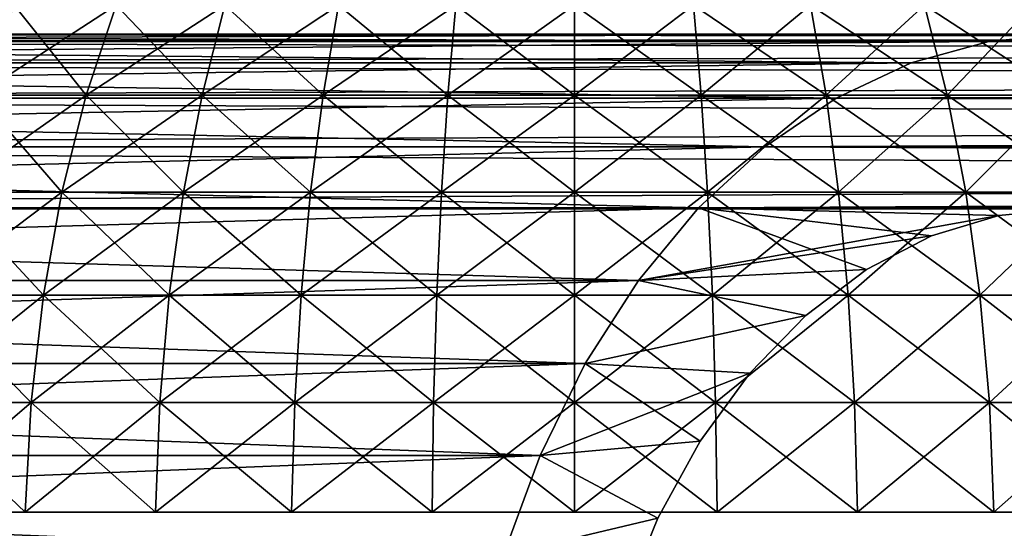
# Model space of a CAD drawing. Header units: millimetres. Extents: x -112 to 112, y -55 to 40.
# Tile 81 of 171: x -15.59 to -12.77, y 36.58 to 38.04. Entities that reach past the tile are written whole.
import ezdxf

# ---------------------------------------------------------------- set-up
doc = ezdxf.new("R2010")
doc.units = ezdxf.units.MM
doc.header["$LTSCALE"] = 52.148148
for name, color, linetype in [('103', 7, 'CONTINUOUS'), ('51', 7, 'CONTINUOUS'), ('52', 7, 'CONTINUOUS'), ('85', 7, 'CONTINUOUS'), ('86', 7, 'CONTINUOUS'), ('87', 7, 'CONTINUOUS'), ('92', 7, 'CONTINUOUS'), ('96', 7, 'CONTINUOUS'), ('97', 7, 'CONTINUOUS'), ('98', 7, 'CONTINUOUS')]:
    doc.layers.add(name, color=color, linetype=linetype)

msp = doc.modelspace()

# ---------------------------------------------------------------- linework, layer by layer
at = {"layer": '103', "linetype": 'Continuous'}
for points in [[(-12.8128, 37.9794, -19.8839), (-19.8839, 37.9794, -12.8128), (-19.6576, 38, -12.5865), (-12.8128, 37.9794, -19.8839)], [(-12.5865, 38, -19.6576), (-12.8128, 37.9794, -19.8839), (-19.6576, 38, -12.5865), (-12.5865, 38, -19.6576)], [(-13.0353, 37.9181, -20.1064), (-20.1064, 37.9181, -13.0353), (-19.8839, 37.9794, -12.8128), (-13.0353, 37.9181, -20.1064)], [(-12.8128, 37.9794, -19.8839), (-13.0353, 37.9181, -20.1064), (-19.8839, 37.9794, -12.8128), (-12.8128, 37.9794, -19.8839)], [(-13.2505, 37.8169, -20.3216), (-20.3216, 37.8169, -13.2505), (-20.1064, 37.9181, -13.0353), (-13.2505, 37.8169, -20.3216)], [(-13.0353, 37.9181, -20.1064), (-13.2505, 37.8169, -20.3216), (-20.1064, 37.9181, -13.0353), (-13.0353, 37.9181, -20.1064)], [(-13.4548, 37.6777, -20.5258), (-20.5258, 37.6777, -13.4548), (-20.3216, 37.8169, -13.2505), (-13.4548, 37.6777, -20.5258)], [(-13.2505, 37.8169, -20.3216), (-13.4548, 37.6777, -20.5258), (-20.3216, 37.8169, -13.2505), (-13.2505, 37.8169, -20.3216)], [(-13.6447, 37.5026, -20.7158), (-20.7158, 37.5026, -13.6447), (-20.5258, 37.6777, -13.4548), (-13.6447, 37.5026, -20.7158)], [(-13.4548, 37.6777, -20.5258), (-13.6447, 37.5026, -20.7158), (-20.5258, 37.6777, -13.4548), (-13.4548, 37.6777, -20.5258)], [(-13.8173, 37.2946, -20.8883), (-20.8883, 37.2946, -13.8173), (-20.7158, 37.5026, -13.6447), (-13.8173, 37.2946, -20.8883)], [(-13.6447, 37.5026, -20.7158), (-13.8173, 37.2946, -20.8883), (-20.7158, 37.5026, -13.6447), (-13.6447, 37.5026, -20.7158)], [(-13.9696, 37.057, -21.0406), (-21.0406, 37.057, -13.9696), (-20.8883, 37.2946, -13.8173), (-13.9696, 37.057, -21.0406)], [(-13.8173, 37.2946, -20.8883), (-13.9696, 37.057, -21.0406), (-20.8883, 37.2946, -13.8173), (-13.8173, 37.2946, -20.8883)], [(-14.0991, 36.7938, -21.1702), (-21.1702, 36.7938, -14.0991), (-21.0406, 37.057, -13.9696), (-14.0991, 36.7938, -21.1702)], [(-13.9696, 37.057, -21.0406), (-14.0991, 36.7938, -21.1702), (-21.0406, 37.057, -13.9696), (-13.9696, 37.057, -21.0406)], [(-14.2038, 36.5093, -21.2749), (-21.2749, 36.5093, -14.2038), (-21.1702, 36.7938, -14.0991), (-14.2038, 36.5093, -21.2749)], [(-14.0991, 36.7938, -21.1702), (-14.2038, 36.5093, -21.2749), (-21.1702, 36.7938, -14.0991), (-14.0991, 36.7938, -21.1702)]]:
    msp.add_3dface(points, dxfattribs=at)
at = {"layer": '51', "linetype": 'Continuous'}
for points in [[(-14, 37.8256, -3.0114), (-13.6593, 38.0827, -2.8063), (-13.637, 37.8256, -2.9894), (-14, 37.8256, -3.0114)], [(-14, 38.0827, -2.8269), (-13.6593, 38.0827, -2.8063), (-14, 37.8256, -3.0114), (-14, 38.0827, -2.8269)], [(-13.6593, 38.0827, 2.8063), (-14, 38.0827, 2.8269), (-13.637, 37.8256, 2.9894), (-13.6593, 38.0827, 2.8063)], [(-13.637, 37.8256, 2.9894), (-14, 38.0827, 2.8269), (-14, 37.8256, 3.0114), (-13.637, 37.8256, 2.9894)], [(-13.6593, 38.0827, -2.8063), (-13.3235, 38.0827, -2.7448), (-13.637, 37.8256, -2.9894), (-13.6593, 38.0827, -2.8063)], [(-13.3235, 38.0827, 2.7448), (-13.6593, 38.0827, 2.8063), (-13.2793, 37.8256, 2.9239), (-13.3235, 38.0827, 2.7448)], [(-13.2793, 37.8256, 2.9239), (-13.6593, 38.0827, 2.8063), (-13.637, 37.8256, 2.9894), (-13.2793, 37.8256, 2.9239)], [(-13.637, 37.8256, -2.9894), (-13.3235, 38.0827, -2.7448), (-13.2793, 37.8256, -2.9239), (-13.637, 37.8256, -2.9894)], [(-13.3235, 38.0827, -2.7448), (-12.9976, 38.0827, -2.6432), (-13.2793, 37.8256, -2.9239), (-13.3235, 38.0827, -2.7448)], [(-12.9322, 37.8256, 2.8157), (-13.3235, 38.0827, 2.7448), (-13.2793, 37.8256, 2.9239), (-12.9322, 37.8256, 2.8157)], [(-12.9976, 38.0827, 2.6432), (-13.3235, 38.0827, 2.7448), (-12.9322, 37.8256, 2.8157), (-12.9976, 38.0827, 2.6432)], [(-13.2793, 37.8256, -2.9239), (-12.9976, 38.0827, -2.6432), (-12.9322, 37.8256, -2.8157), (-13.2793, 37.8256, -2.9239)], [(-12.9976, 38.0827, -2.6432), (-12.6863, 38.0827, -2.5031), (-12.9322, 37.8256, -2.8157), (-12.9976, 38.0827, -2.6432)], [(-12.6005, 37.8256, 2.6664), (-12.9976, 38.0827, 2.6432), (-12.9322, 37.8256, 2.8157), (-12.6005, 37.8256, 2.6664)], [(-12.6863, 38.0827, 2.5031), (-12.9976, 38.0827, 2.6432), (-12.6005, 37.8256, 2.6664), (-12.6863, 38.0827, 2.5031)], [(-12.9322, 37.8256, -2.8157), (-12.6863, 38.0827, -2.5031), (-12.6005, 37.8256, -2.6664), (-12.9322, 37.8256, -2.8157)], [(-13.6189, 37.5472, 3.1388), (-14, 37.8256, 3.0114), (-14, 37.5472, 3.1618), (-13.6189, 37.5472, 3.1388)], [(-13.637, 37.8256, 2.9894), (-14, 37.8256, 3.0114), (-13.6189, 37.5472, 3.1388), (-13.637, 37.8256, 2.9894)], [(-14, 37.5472, -3.1618), (-13.637, 37.8256, -2.9894), (-13.6189, 37.5472, -3.1388), (-14, 37.5472, -3.1618)], [(-14, 37.8256, -3.0114), (-13.637, 37.8256, -2.9894), (-14, 37.5472, -3.1618), (-14, 37.8256, -3.0114)], [(-13.2433, 37.5472, 3.07), (-13.637, 37.8256, 2.9894), (-13.6189, 37.5472, 3.1388), (-13.2433, 37.5472, 3.07)], [(-13.2793, 37.8256, 2.9239), (-13.637, 37.8256, 2.9894), (-13.2433, 37.5472, 3.07), (-13.2793, 37.8256, 2.9239)], [(-13.637, 37.8256, -2.9894), (-13.2793, 37.8256, -2.9239), (-13.6189, 37.5472, -3.1388), (-13.637, 37.8256, -2.9894)], [(-13.6189, 37.5472, -3.1388), (-13.2793, 37.8256, -2.9239), (-13.2433, 37.5472, -3.07), (-13.6189, 37.5472, -3.1388)], [(-12.8788, 37.5472, 2.9564), (-13.2793, 37.8256, 2.9239), (-13.2433, 37.5472, 3.07), (-12.8788, 37.5472, 2.9564)], [(-12.9322, 37.8256, 2.8157), (-13.2793, 37.8256, 2.9239), (-12.8788, 37.5472, 2.9564), (-12.9322, 37.8256, 2.8157)], [(-13.2793, 37.8256, -2.9239), (-12.9322, 37.8256, -2.8157), (-13.2433, 37.5472, -3.07), (-13.2793, 37.8256, -2.9239)], [(-13.2433, 37.5472, -3.07), (-12.9322, 37.8256, -2.8157), (-12.8788, 37.5472, -2.9564), (-13.2433, 37.5472, -3.07)], [(-12.5306, 37.5472, 2.7997), (-12.9322, 37.8256, 2.8157), (-12.8788, 37.5472, 2.9564), (-12.5306, 37.5472, 2.7997)], [(-12.6005, 37.8256, 2.6664), (-12.9322, 37.8256, 2.8157), (-12.5306, 37.5472, 2.7997), (-12.6005, 37.8256, 2.6664)], [(-12.9322, 37.8256, -2.8157), (-12.6005, 37.8256, -2.6664), (-12.8788, 37.5472, -2.9564), (-12.9322, 37.8256, -2.8157)], [(-12.8788, 37.5472, -2.9564), (-12.6005, 37.8256, -2.6664), (-12.5306, 37.5472, -2.7997), (-12.8788, 37.5472, -2.9564)], [(-13.6051, 37.2521, 3.2521), (-14, 37.5472, 3.1618), (-14, 37.2521, 3.276), (-13.6051, 37.2521, 3.2521)], [(-13.6189, 37.5472, 3.1388), (-14, 37.5472, 3.1618), (-13.6051, 37.2521, 3.2521), (-13.6189, 37.5472, 3.1388)], [(-14, 37.2521, -3.276), (-13.6189, 37.5472, -3.1388), (-13.6051, 37.2521, -3.2521), (-14, 37.2521, -3.276)], [(-14, 37.5472, -3.1618), (-13.6189, 37.5472, -3.1388), (-14, 37.2521, -3.276), (-14, 37.5472, -3.1618)], [(-13.216, 37.2521, 3.1808), (-13.6189, 37.5472, 3.1388), (-13.6051, 37.2521, 3.2521), (-13.216, 37.2521, 3.1808)], [(-13.2433, 37.5472, 3.07), (-13.6189, 37.5472, 3.1388), (-13.216, 37.2521, 3.1808), (-13.2433, 37.5472, 3.07)], [(-13.6189, 37.5472, -3.1388), (-13.2433, 37.5472, -3.07), (-13.6051, 37.2521, -3.2521), (-13.6189, 37.5472, -3.1388)], [(-13.6051, 37.2521, -3.2521), (-13.2433, 37.5472, -3.07), (-13.216, 37.2521, -3.1808), (-13.6051, 37.2521, -3.2521)], [(-12.8383, 37.2521, 3.0631), (-13.2433, 37.5472, 3.07), (-13.216, 37.2521, 3.1808), (-12.8383, 37.2521, 3.0631)], [(-12.8788, 37.5472, 2.9564), (-13.2433, 37.5472, 3.07), (-12.8383, 37.2521, 3.0631), (-12.8788, 37.5472, 2.9564)], [(-13.2433, 37.5472, -3.07), (-12.8788, 37.5472, -2.9564), (-13.216, 37.2521, -3.1808), (-13.2433, 37.5472, -3.07)], [(-13.216, 37.2521, -3.1808), (-12.8788, 37.5472, -2.9564), (-12.8383, 37.2521, -3.0631), (-13.216, 37.2521, -3.1808)], [(-12.4776, 37.2521, 2.9007), (-12.8788, 37.5472, 2.9564), (-12.8383, 37.2521, 3.0631), (-12.4776, 37.2521, 2.9007)], [(-12.5306, 37.5472, 2.7997), (-12.8788, 37.5472, 2.9564), (-12.4776, 37.2521, 2.9007), (-12.5306, 37.5472, 2.7997)], [(-12.8788, 37.5472, -2.9564), (-12.5306, 37.5472, -2.7997), (-12.8383, 37.2521, -3.0631), (-12.8788, 37.5472, -2.9564)], [(-12.8383, 37.2521, -3.0631), (-12.5306, 37.5472, -2.7997), (-12.4776, 37.2521, -2.9007), (-12.8383, 37.2521, -3.0631)], [(-14, 36.9449, -3.3519), (-13.6051, 37.2521, -3.2521), (-13.596, 36.9449, -3.3274), (-14, 36.9449, -3.3519)], [(-14, 37.2521, -3.276), (-13.6051, 37.2521, -3.2521), (-14, 36.9449, -3.3519), (-14, 37.2521, -3.276)], [(-13.596, 36.9449, 3.3274), (-14, 37.2521, 3.276), (-14, 36.9449, 3.3519), (-13.596, 36.9449, 3.3274)], [(-13.6051, 37.2521, 3.2521), (-14, 37.2521, 3.276), (-13.596, 36.9449, 3.3274), (-13.6051, 37.2521, 3.2521)], [(-13.6051, 37.2521, -3.2521), (-13.216, 37.2521, -3.1808), (-13.596, 36.9449, -3.3274), (-13.6051, 37.2521, -3.2521)], [(-13.1978, 36.9449, 3.2545), (-13.6051, 37.2521, 3.2521), (-13.596, 36.9449, 3.3274), (-13.1978, 36.9449, 3.2545)], [(-13.216, 37.2521, 3.1808), (-13.6051, 37.2521, 3.2521), (-13.1978, 36.9449, 3.2545), (-13.216, 37.2521, 3.1808)], [(-13.596, 36.9449, -3.3274), (-13.216, 37.2521, -3.1808), (-13.1978, 36.9449, -3.2545), (-13.596, 36.9449, -3.3274)], [(-13.216, 37.2521, -3.1808), (-12.8383, 37.2521, -3.0631), (-13.1978, 36.9449, -3.2545), (-13.216, 37.2521, -3.1808)], [(-12.8383, 37.2521, 3.0631), (-13.216, 37.2521, 3.1808), (-12.8114, 36.9449, 3.134), (-12.8383, 37.2521, 3.0631)], [(-12.8114, 36.9449, 3.134), (-13.216, 37.2521, 3.1808), (-13.1978, 36.9449, 3.2545), (-12.8114, 36.9449, 3.134)], [(-13.1978, 36.9449, -3.2545), (-12.8383, 37.2521, -3.0631), (-12.8114, 36.9449, -3.134), (-13.1978, 36.9449, -3.2545)], [(-12.8383, 37.2521, -3.0631), (-12.4776, 37.2521, -2.9007), (-12.8114, 36.9449, -3.134), (-12.8383, 37.2521, -3.0631)], [(-12.4423, 36.9449, 2.9679), (-12.8383, 37.2521, 3.0631), (-12.8114, 36.9449, 3.134), (-12.4423, 36.9449, 2.9679)], [(-12.4776, 37.2521, 2.9007), (-12.8383, 37.2521, 3.0631), (-12.4423, 36.9449, 2.9679), (-12.4776, 37.2521, 2.9007)], [(-12.8114, 36.9449, -3.134), (-12.4776, 37.2521, -2.9007), (-12.4423, 36.9449, -2.9679), (-12.8114, 36.9449, -3.134)], [(-13.596, 36.9449, 3.3274), (-14, 36.9449, 3.3519), (-13.5916, 36.6308, 3.3636), (-13.596, 36.9449, 3.3274)], [(-13.5916, 36.6308, 3.3636), (-14, 36.9449, 3.3519), (-14, 36.6308, 3.3883), (-13.5916, 36.6308, 3.3636)], [(-14, 36.6308, -3.3883), (-13.596, 36.9449, -3.3274), (-13.5916, 36.6308, -3.3636), (-14, 36.6308, -3.3883)], [(-14, 36.9449, -3.3519), (-13.596, 36.9449, -3.3274), (-14, 36.6308, -3.3883), (-14, 36.9449, -3.3519)], [(-13.1891, 36.6308, 3.2899), (-13.596, 36.9449, 3.3274), (-13.5916, 36.6308, 3.3636), (-13.1891, 36.6308, 3.2899)], [(-13.1978, 36.9449, 3.2545), (-13.596, 36.9449, 3.3274), (-13.1891, 36.6308, 3.2899), (-13.1978, 36.9449, 3.2545)], [(-13.596, 36.9449, -3.3274), (-13.1978, 36.9449, -3.2545), (-13.5916, 36.6308, -3.3636), (-13.596, 36.9449, -3.3274)], [(-13.5916, 36.6308, -3.3636), (-13.1978, 36.9449, -3.2545), (-13.1891, 36.6308, -3.2899), (-13.5916, 36.6308, -3.3636)], [(-12.7985, 36.6308, 3.1681), (-13.1978, 36.9449, 3.2545), (-13.1891, 36.6308, 3.2899), (-12.7985, 36.6308, 3.1681)], [(-12.8114, 36.9449, 3.134), (-13.1978, 36.9449, 3.2545), (-12.7985, 36.6308, 3.1681), (-12.8114, 36.9449, 3.134)], [(-13.1978, 36.9449, -3.2545), (-12.8114, 36.9449, -3.134), (-13.1891, 36.6308, -3.2899), (-13.1978, 36.9449, -3.2545)], [(-13.1891, 36.6308, -3.2899), (-12.8114, 36.9449, -3.134), (-12.7985, 36.6308, -3.1681), (-13.1891, 36.6308, -3.2899)], [(-12.4254, 36.6308, 3.0002), (-12.8114, 36.9449, 3.134), (-12.7985, 36.6308, 3.1681), (-12.4254, 36.6308, 3.0002)], [(-12.4423, 36.9449, 2.9679), (-12.8114, 36.9449, 3.134), (-12.4254, 36.6308, 3.0002), (-12.4423, 36.9449, 2.9679)], [(-12.8114, 36.9449, -3.134), (-12.4423, 36.9449, -2.9679), (-12.7985, 36.6308, -3.1681), (-12.8114, 36.9449, -3.134)], [(-12.7985, 36.6308, -3.1681), (-12.4423, 36.9449, -2.9679), (-12.4254, 36.6308, -3.0002), (-12.7985, 36.6308, -3.1681)]]:
    msp.add_3dface(points, dxfattribs=at)
at = {"layer": '52', "linetype": 'Continuous'}
for points in [[(-15.3995, 37.8256, 2.6664), (-15.6059, 38.0827, 2.3265), (-15.7107, 37.8256, 2.4783), (-15.3995, 37.8256, 2.6664)], [(-15.7107, 37.8256, -2.4783), (-15.3137, 38.0827, -2.5031), (-15.3995, 37.8256, -2.6664), (-15.7107, 37.8256, -2.4783)], [(-15.6059, 38.0827, -2.3265), (-15.3137, 38.0827, -2.5031), (-15.7107, 37.8256, -2.4783), (-15.6059, 38.0827, -2.3265)], [(-15.3137, 38.0827, 2.5031), (-15.6059, 38.0827, 2.3265), (-15.3995, 37.8256, 2.6664), (-15.3137, 38.0827, 2.5031)], [(-15.0678, 37.8256, 2.8157), (-15.3137, 38.0827, 2.5031), (-15.3995, 37.8256, 2.6664), (-15.0678, 37.8256, 2.8157)], [(-15.3995, 37.8256, -2.6664), (-15.0024, 38.0827, -2.6432), (-15.0678, 37.8256, -2.8157), (-15.3995, 37.8256, -2.6664)], [(-15.3137, 38.0827, -2.5031), (-15.0024, 38.0827, -2.6432), (-15.3995, 37.8256, -2.6664), (-15.3137, 38.0827, -2.5031)], [(-15.0024, 38.0827, 2.6432), (-15.3137, 38.0827, 2.5031), (-15.0678, 37.8256, 2.8157), (-15.0024, 38.0827, 2.6432)], [(-14.7207, 37.8256, 2.9239), (-15.0024, 38.0827, 2.6432), (-15.0678, 37.8256, 2.8157), (-14.7207, 37.8256, 2.9239)], [(-15.0024, 38.0827, -2.6432), (-14.6765, 38.0827, -2.7448), (-15.0678, 37.8256, -2.8157), (-15.0024, 38.0827, -2.6432)], [(-15.0678, 37.8256, -2.8157), (-14.6765, 38.0827, -2.7448), (-14.7207, 37.8256, -2.9239), (-15.0678, 37.8256, -2.8157)], [(-14.6765, 38.0827, 2.7448), (-15.0024, 38.0827, 2.6432), (-14.7207, 37.8256, 2.9239), (-14.6765, 38.0827, 2.7448)], [(-14.363, 37.8256, 2.9894), (-14.6765, 38.0827, 2.7448), (-14.7207, 37.8256, 2.9239), (-14.363, 37.8256, 2.9894)], [(-14.6765, 38.0827, -2.7448), (-14.3407, 38.0827, -2.8063), (-14.7207, 37.8256, -2.9239), (-14.6765, 38.0827, -2.7448)], [(-14.7207, 37.8256, -2.9239), (-14.3407, 38.0827, -2.8063), (-14.363, 37.8256, -2.9894), (-14.7207, 37.8256, -2.9239)], [(-14.3407, 38.0827, 2.8063), (-14.6765, 38.0827, 2.7448), (-14.363, 37.8256, 2.9894), (-14.3407, 38.0827, 2.8063)], [(-14, 37.8256, 3.0114), (-14.3407, 38.0827, 2.8063), (-14.363, 37.8256, 2.9894), (-14, 37.8256, 3.0114)], [(-14, 38.0827, -2.8269), (-14, 37.8256, -3.0114), (-14.363, 37.8256, -2.9894), (-14, 38.0827, -2.8269)], [(-14.3407, 38.0827, -2.8063), (-14, 38.0827, -2.8269), (-14.363, 37.8256, -2.9894), (-14.3407, 38.0827, -2.8063)], [(-14, 37.8256, 3.0114), (-14, 38.0827, 2.8269), (-14.3407, 38.0827, 2.8063), (-14, 37.8256, 3.0114)], [(-15.4694, 37.5472, 2.7997), (-15.7107, 37.8256, 2.4783), (-15.7961, 37.5472, 2.6021), (-15.4694, 37.5472, 2.7997)], [(-15.7961, 37.5472, -2.6021), (-15.3995, 37.8256, -2.6664), (-15.4694, 37.5472, -2.7997), (-15.7961, 37.5472, -2.6021)], [(-15.7107, 37.8256, -2.4783), (-15.3995, 37.8256, -2.6664), (-15.7961, 37.5472, -2.6021), (-15.7107, 37.8256, -2.4783)], [(-15.3995, 37.8256, 2.6664), (-15.7107, 37.8256, 2.4783), (-15.4694, 37.5472, 2.7997), (-15.3995, 37.8256, 2.6664)], [(-15.1212, 37.5472, 2.9564), (-15.3995, 37.8256, 2.6664), (-15.4694, 37.5472, 2.7997), (-15.1212, 37.5472, 2.9564)], [(-15.4694, 37.5472, -2.7997), (-15.0678, 37.8256, -2.8157), (-15.1212, 37.5472, -2.9564), (-15.4694, 37.5472, -2.7997)], [(-15.3995, 37.8256, -2.6664), (-15.0678, 37.8256, -2.8157), (-15.4694, 37.5472, -2.7997), (-15.3995, 37.8256, -2.6664)], [(-15.0678, 37.8256, 2.8157), (-15.3995, 37.8256, 2.6664), (-15.1212, 37.5472, 2.9564), (-15.0678, 37.8256, 2.8157)], [(-14.7567, 37.5472, 3.07), (-15.0678, 37.8256, 2.8157), (-15.1212, 37.5472, 2.9564), (-14.7567, 37.5472, 3.07)], [(-15.1212, 37.5472, -2.9564), (-14.7207, 37.8256, -2.9239), (-14.7567, 37.5472, -3.07), (-15.1212, 37.5472, -2.9564)], [(-15.0678, 37.8256, -2.8157), (-14.7207, 37.8256, -2.9239), (-15.1212, 37.5472, -2.9564), (-15.0678, 37.8256, -2.8157)], [(-14.7207, 37.8256, 2.9239), (-15.0678, 37.8256, 2.8157), (-14.7567, 37.5472, 3.07), (-14.7207, 37.8256, 2.9239)], [(-14.3811, 37.5472, 3.1388), (-14.7207, 37.8256, 2.9239), (-14.7567, 37.5472, 3.07), (-14.3811, 37.5472, 3.1388)], [(-14.7567, 37.5472, -3.07), (-14.363, 37.8256, -2.9894), (-14.3811, 37.5472, -3.1388), (-14.7567, 37.5472, -3.07)], [(-14.7207, 37.8256, -2.9239), (-14.363, 37.8256, -2.9894), (-14.7567, 37.5472, -3.07), (-14.7207, 37.8256, -2.9239)], [(-14.363, 37.8256, 2.9894), (-14.7207, 37.8256, 2.9239), (-14.3811, 37.5472, 3.1388), (-14.363, 37.8256, 2.9894)], [(-14, 37.5472, 3.1618), (-14.363, 37.8256, 2.9894), (-14.3811, 37.5472, 3.1388), (-14, 37.5472, 3.1618)], [(-14, 37.8256, -3.0114), (-14, 37.5472, -3.1618), (-14.3811, 37.5472, -3.1388), (-14, 37.8256, -3.0114)], [(-14.363, 37.8256, -2.9894), (-14, 37.8256, -3.0114), (-14.3811, 37.5472, -3.1388), (-14.363, 37.8256, -2.9894)], [(-14, 37.5472, 3.1618), (-14, 37.8256, 3.0114), (-14.363, 37.8256, 2.9894), (-14, 37.5472, 3.1618)], [(-15.5224, 37.2521, 2.9007), (-15.7961, 37.5472, 2.6021), (-15.861, 37.2521, 2.6961), (-15.5224, 37.2521, 2.9007)], [(-15.861, 37.2521, -2.6961), (-15.4694, 37.5472, -2.7997), (-15.5224, 37.2521, -2.9007), (-15.861, 37.2521, -2.6961)], [(-15.7961, 37.5472, -2.6021), (-15.4694, 37.5472, -2.7997), (-15.861, 37.2521, -2.6961), (-15.7961, 37.5472, -2.6021)], [(-15.4694, 37.5472, 2.7997), (-15.7961, 37.5472, 2.6021), (-15.5224, 37.2521, 2.9007), (-15.4694, 37.5472, 2.7997)], [(-15.1617, 37.2521, 3.0631), (-15.4694, 37.5472, 2.7997), (-15.5224, 37.2521, 2.9007), (-15.1617, 37.2521, 3.0631)], [(-15.5224, 37.2521, -2.9007), (-15.1212, 37.5472, -2.9564), (-15.1617, 37.2521, -3.0631), (-15.5224, 37.2521, -2.9007)], [(-15.4694, 37.5472, -2.7997), (-15.1212, 37.5472, -2.9564), (-15.5224, 37.2521, -2.9007), (-15.4694, 37.5472, -2.7997)], [(-15.1212, 37.5472, 2.9564), (-15.4694, 37.5472, 2.7997), (-15.1617, 37.2521, 3.0631), (-15.1212, 37.5472, 2.9564)], [(-14.784, 37.2521, 3.1808), (-15.1212, 37.5472, 2.9564), (-15.1617, 37.2521, 3.0631), (-14.784, 37.2521, 3.1808)], [(-15.1617, 37.2521, -3.0631), (-14.7567, 37.5472, -3.07), (-14.784, 37.2521, -3.1808), (-15.1617, 37.2521, -3.0631)], [(-15.1212, 37.5472, -2.9564), (-14.7567, 37.5472, -3.07), (-15.1617, 37.2521, -3.0631), (-15.1212, 37.5472, -2.9564)], [(-14.7567, 37.5472, 3.07), (-15.1212, 37.5472, 2.9564), (-14.784, 37.2521, 3.1808), (-14.7567, 37.5472, 3.07)], [(-14.3949, 37.2521, 3.2521), (-14.7567, 37.5472, 3.07), (-14.784, 37.2521, 3.1808), (-14.3949, 37.2521, 3.2521)], [(-14.784, 37.2521, -3.1808), (-14.3811, 37.5472, -3.1388), (-14.3949, 37.2521, -3.2521), (-14.784, 37.2521, -3.1808)], [(-14.7567, 37.5472, -3.07), (-14.3811, 37.5472, -3.1388), (-14.784, 37.2521, -3.1808), (-14.7567, 37.5472, -3.07)], [(-14.3811, 37.5472, 3.1388), (-14.7567, 37.5472, 3.07), (-14.3949, 37.2521, 3.2521), (-14.3811, 37.5472, 3.1388)], [(-14, 37.2521, 3.276), (-14.3811, 37.5472, 3.1388), (-14.3949, 37.2521, 3.2521), (-14, 37.2521, 3.276)], [(-14.3811, 37.5472, -3.1388), (-14, 37.5472, -3.1618), (-14.3949, 37.2521, -3.2521), (-14.3811, 37.5472, -3.1388)], [(-14, 37.5472, -3.1618), (-14, 37.2521, -3.276), (-14.3949, 37.2521, -3.2521), (-14, 37.5472, -3.1618)], [(-14, 37.2521, 3.276), (-14, 37.5472, 3.1618), (-14.3811, 37.5472, 3.1388), (-14, 37.2521, 3.276)], [(-15.9041, 36.9449, -2.7585), (-15.5224, 37.2521, -2.9007), (-15.5577, 36.9449, -2.9679), (-15.9041, 36.9449, -2.7585)], [(-15.861, 37.2521, -2.6961), (-15.5224, 37.2521, -2.9007), (-15.9041, 36.9449, -2.7585), (-15.861, 37.2521, -2.6961)], [(-15.5577, 36.9449, 2.9679), (-15.861, 37.2521, 2.6961), (-15.9041, 36.9449, 2.7585), (-15.5577, 36.9449, 2.9679)], [(-15.5224, 37.2521, 2.9007), (-15.861, 37.2521, 2.6961), (-15.5577, 36.9449, 2.9679), (-15.5224, 37.2521, 2.9007)], [(-15.5577, 36.9449, -2.9679), (-15.1617, 37.2521, -3.0631), (-15.1886, 36.9449, -3.134), (-15.5577, 36.9449, -2.9679)], [(-15.5224, 37.2521, -2.9007), (-15.1617, 37.2521, -3.0631), (-15.5577, 36.9449, -2.9679), (-15.5224, 37.2521, -2.9007)], [(-15.1886, 36.9449, 3.134), (-15.5224, 37.2521, 2.9007), (-15.5577, 36.9449, 2.9679), (-15.1886, 36.9449, 3.134)], [(-15.1617, 37.2521, 3.0631), (-15.5224, 37.2521, 2.9007), (-15.1886, 36.9449, 3.134), (-15.1617, 37.2521, 3.0631)], [(-15.1886, 36.9449, -3.134), (-14.784, 37.2521, -3.1808), (-14.8022, 36.9449, -3.2545), (-15.1886, 36.9449, -3.134)], [(-15.1617, 37.2521, -3.0631), (-14.784, 37.2521, -3.1808), (-15.1886, 36.9449, -3.134), (-15.1617, 37.2521, -3.0631)], [(-14.8022, 36.9449, 3.2545), (-15.1617, 37.2521, 3.0631), (-15.1886, 36.9449, 3.134), (-14.8022, 36.9449, 3.2545)], [(-14.784, 37.2521, 3.1808), (-15.1617, 37.2521, 3.0631), (-14.8022, 36.9449, 3.2545), (-14.784, 37.2521, 3.1808)], [(-14.8022, 36.9449, -3.2545), (-14.3949, 37.2521, -3.2521), (-14.404, 36.9449, -3.3274), (-14.8022, 36.9449, -3.2545)], [(-14.784, 37.2521, -3.1808), (-14.3949, 37.2521, -3.2521), (-14.8022, 36.9449, -3.2545), (-14.784, 37.2521, -3.1808)], [(-14.404, 36.9449, 3.3274), (-14.784, 37.2521, 3.1808), (-14.8022, 36.9449, 3.2545), (-14.404, 36.9449, 3.3274)], [(-14.3949, 37.2521, 3.2521), (-14.784, 37.2521, 3.1808), (-14.404, 36.9449, 3.3274), (-14.3949, 37.2521, 3.2521)], [(-14, 36.9449, 3.3519), (-14.3949, 37.2521, 3.2521), (-14.404, 36.9449, 3.3274), (-14, 36.9449, 3.3519)], [(-14, 37.2521, -3.276), (-14, 36.9449, -3.3519), (-14.404, 36.9449, -3.3274), (-14, 37.2521, -3.276)], [(-14.3949, 37.2521, -3.2521), (-14, 37.2521, -3.276), (-14.404, 36.9449, -3.3274), (-14.3949, 37.2521, -3.2521)], [(-14, 36.9449, 3.3519), (-14, 37.2521, 3.276), (-14.3949, 37.2521, 3.2521), (-14, 36.9449, 3.3519)], [(-15.9248, 36.6308, -2.7885), (-15.5577, 36.9449, -2.9679), (-15.5746, 36.6308, -3.0002), (-15.9248, 36.6308, -2.7885)], [(-15.9041, 36.9449, -2.7585), (-15.5577, 36.9449, -2.9679), (-15.9248, 36.6308, -2.7885), (-15.9041, 36.9449, -2.7585)], [(-15.5746, 36.6308, 3.0002), (-15.9041, 36.9449, 2.7585), (-15.9248, 36.6308, 2.7885), (-15.5746, 36.6308, 3.0002)], [(-15.5577, 36.9449, 2.9679), (-15.9041, 36.9449, 2.7585), (-15.5746, 36.6308, 3.0002), (-15.5577, 36.9449, 2.9679)], [(-15.5746, 36.6308, -3.0002), (-15.1886, 36.9449, -3.134), (-15.2015, 36.6308, -3.1681), (-15.5746, 36.6308, -3.0002)], [(-15.5577, 36.9449, -2.9679), (-15.1886, 36.9449, -3.134), (-15.5746, 36.6308, -3.0002), (-15.5577, 36.9449, -2.9679)], [(-15.2015, 36.6308, 3.1681), (-15.5577, 36.9449, 2.9679), (-15.5746, 36.6308, 3.0002), (-15.2015, 36.6308, 3.1681)], [(-15.1886, 36.9449, 3.134), (-15.5577, 36.9449, 2.9679), (-15.2015, 36.6308, 3.1681), (-15.1886, 36.9449, 3.134)], [(-15.2015, 36.6308, -3.1681), (-14.8022, 36.9449, -3.2545), (-14.8109, 36.6308, -3.2899), (-15.2015, 36.6308, -3.1681)], [(-15.1886, 36.9449, -3.134), (-14.8022, 36.9449, -3.2545), (-15.2015, 36.6308, -3.1681), (-15.1886, 36.9449, -3.134)], [(-14.8109, 36.6308, 3.2899), (-15.1886, 36.9449, 3.134), (-15.2015, 36.6308, 3.1681), (-14.8109, 36.6308, 3.2899)], [(-14.8022, 36.9449, 3.2545), (-15.1886, 36.9449, 3.134), (-14.8109, 36.6308, 3.2899), (-14.8022, 36.9449, 3.2545)], [(-14.8109, 36.6308, -3.2899), (-14.404, 36.9449, -3.3274), (-14.4084, 36.6308, -3.3636), (-14.8109, 36.6308, -3.2899)], [(-14.8022, 36.9449, -3.2545), (-14.404, 36.9449, -3.3274), (-14.8109, 36.6308, -3.2899), (-14.8022, 36.9449, -3.2545)], [(-14.4084, 36.6308, 3.3636), (-14.8022, 36.9449, 3.2545), (-14.8109, 36.6308, 3.2899), (-14.4084, 36.6308, 3.3636)], [(-14.404, 36.9449, 3.3274), (-14.8022, 36.9449, 3.2545), (-14.4084, 36.6308, 3.3636), (-14.404, 36.9449, 3.3274)], [(-14.404, 36.9449, -3.3274), (-14, 36.9449, -3.3519), (-14.4084, 36.6308, -3.3636), (-14.404, 36.9449, -3.3274)], [(-14, 36.9449, -3.3519), (-14, 36.6308, -3.3883), (-14.4084, 36.6308, -3.3636), (-14, 36.9449, -3.3519)], [(-14, 36.6308, 3.3883), (-14.404, 36.9449, 3.3274), (-14.4084, 36.6308, 3.3636), (-14, 36.6308, 3.3883)], [(-14, 36.6308, 3.3883), (-14, 36.9449, 3.3519), (-14.404, 36.9449, 3.3274), (-14, 36.6308, 3.3883)]]:
    msp.add_3dface(points, dxfattribs=at)
at = {"layer": '85', "linetype": 'Continuous'}
for points in [[(-19.6576, 38, 12.5865), (12.8128, 37.9794, -19.8839), (-19.8839, 37.9794, 12.8128), (-19.6576, 38, 12.5865)], [(12.5865, 38, -19.6576), (12.8128, 37.9794, -19.8839), (-19.6576, 38, 12.5865), (12.5865, 38, -19.6576)], [(-19.8839, 37.9794, 12.8128), (13.0353, 37.9181, -20.1064), (-20.1064, 37.9181, 13.0353), (-19.8839, 37.9794, 12.8128)], [(12.8128, 37.9794, -19.8839), (13.0353, 37.9181, -20.1064), (-19.8839, 37.9794, 12.8128), (12.8128, 37.9794, -19.8839)], [(-20.1064, 37.9181, 13.0353), (13.2505, 37.8169, -20.3216), (-20.3216, 37.8169, 13.2505), (-20.1064, 37.9181, 13.0353)], [(13.0353, 37.9181, -20.1064), (13.2505, 37.8169, -20.3216), (-20.1064, 37.9181, 13.0353), (13.0353, 37.9181, -20.1064)], [(-20.3216, 37.8169, 13.2505), (13.4548, 37.6777, -20.5258), (-20.5258, 37.6777, 13.4548), (-20.3216, 37.8169, 13.2505)], [(13.2505, 37.8169, -20.3216), (13.4548, 37.6777, -20.5258), (-20.3216, 37.8169, 13.2505), (13.2505, 37.8169, -20.3216)], [(-20.5258, 37.6777, 13.4548), (13.6447, 37.5026, -20.7158), (-20.7158, 37.5026, 13.6447), (-20.5258, 37.6777, 13.4548)], [(13.4548, 37.6777, -20.5258), (13.6447, 37.5026, -20.7158), (-20.5258, 37.6777, 13.4548), (13.4548, 37.6777, -20.5258)], [(-19.6576, 37.5, 12.5865), (-20.7158, 37.5026, 13.6447), (12.5865, 37.5, -19.6576), (-19.6576, 37.5, 12.5865)], [(-20.7158, 37.5026, 13.6447), (13.6447, 37.5026, -20.7158), (12.5865, 37.5, -19.6576), (-20.7158, 37.5026, 13.6447)]]:
    msp.add_3dface(points, dxfattribs=at)
at = {"layer": '86', "linetype": 'Continuous'}
for points in [[(-12.5865, 38, 19.6576), (-12.8128, 37.9794, 19.8839), (19.6576, 38, -12.5865), (-12.5865, 38, 19.6576)], [(19.6576, 38, -12.5865), (-12.8128, 37.9794, 19.8839), (19.8839, 37.9794, -12.8128), (19.6576, 38, -12.5865)], [(-12.8128, 37.9794, 19.8839), (-13.0353, 37.9181, 20.1064), (19.8839, 37.9794, -12.8128), (-12.8128, 37.9794, 19.8839)], [(19.8839, 37.9794, -12.8128), (-13.0353, 37.9181, 20.1064), (20.1064, 37.9181, -13.0353), (19.8839, 37.9794, -12.8128)], [(-13.0353, 37.9181, 20.1064), (-13.2505, 37.8169, 20.3216), (20.1064, 37.9181, -13.0353), (-13.0353, 37.9181, 20.1064)], [(20.1064, 37.9181, -13.0353), (-13.2505, 37.8169, 20.3216), (20.3216, 37.8169, -13.2505), (20.1064, 37.9181, -13.0353)], [(-13.2505, 37.8169, 20.3216), (-13.4548, 37.6777, 20.5258), (20.3216, 37.8169, -13.2505), (-13.2505, 37.8169, 20.3216)], [(20.3216, 37.8169, -13.2505), (-13.4548, 37.6777, 20.5258), (20.5258, 37.6777, -13.4548), (20.3216, 37.8169, -13.2505)], [(-13.4548, 37.6777, 20.5258), (-13.6447, 37.5026, 20.7158), (20.5258, 37.6777, -13.4548), (-13.4548, 37.6777, 20.5258)], [(20.5258, 37.6777, -13.4548), (-13.6447, 37.5026, 20.7158), (20.7158, 37.5026, -13.6447), (20.5258, 37.6777, -13.4548)], [(-13.8173, 37.2946, 20.8883), (-12.7839, 37.4804, 19.855), (-13.6447, 37.5026, 20.7158), (-13.8173, 37.2946, 20.8883)], [(-12.7839, 37.4804, 19.855), (-12.5865, 37.5, 19.6576), (-13.6447, 37.5026, 20.7158), (-12.7839, 37.4804, 19.855)], [(-13.6447, 37.5026, 20.7158), (-12.5865, 37.5, 19.6576), (20.7158, 37.5026, -13.6447), (-13.6447, 37.5026, 20.7158)], [(-12.9774, 37.4221, 20.0485), (-12.7839, 37.4804, 19.855), (-13.8173, 37.2946, 20.8883), (-12.9774, 37.4221, 20.0485)], [(-13.1632, 37.3261, 20.2343), (-12.9774, 37.4221, 20.0485), (-13.8173, 37.2946, 20.8883), (-13.1632, 37.3261, 20.2343)], [(-13.3378, 37.1944, 20.4089), (-13.1632, 37.3261, 20.2343), (-13.8173, 37.2946, 20.8883), (-13.3378, 37.1944, 20.4089)], [(-13.9696, 37.057, 21.0406), (-13.3378, 37.1944, 20.4089), (-13.8173, 37.2946, 20.8883), (-13.9696, 37.057, 21.0406)], [(-13.4977, 37.0295, 20.5688), (-13.3378, 37.1944, 20.4089), (-13.9696, 37.057, 21.0406), (-13.4977, 37.0295, 20.5688)], [(-14.0991, 36.7938, 21.1702), (-13.4977, 37.0295, 20.5688), (-13.9696, 37.057, 21.0406), (-14.0991, 36.7938, 21.1702)], [(-13.6397, 36.8347, 20.7108), (-13.4977, 37.0295, 20.5688), (-14.0991, 36.7938, 21.1702), (-13.6397, 36.8347, 20.7108)], [(-13.7611, 36.6138, 20.8322), (-13.6397, 36.8347, 20.7108), (-14.0991, 36.7938, 21.1702), (-13.7611, 36.6138, 20.8322)], [(-14.2038, 36.5093, 21.2749), (-13.7611, 36.6138, 20.8322), (-14.0991, 36.7938, 21.1702), (-14.2038, 36.5093, 21.2749)], [(-13.8596, 36.371, 20.9306), (-13.7611, 36.6138, 20.8322), (-14.2038, 36.5093, 21.2749), (-13.8596, 36.371, 20.9306)]]:
    msp.add_3dface(points, dxfattribs=at)
at = {"layer": '87', "linetype": 'Continuous'}
for points in [[(-13.9688, 38, 13.6568), (-19.6576, 38, 12.5865), (-13.8239, 38, 13.8239), (-13.9688, 38, 13.6568)], [(-14.0883, 38, 13.4707), (-19.6576, 38, 12.5865), (-13.9688, 38, 13.6568), (-14.0883, 38, 13.4707)], [(-14.1802, 38, 13.2696), (-19.6576, 38, 12.5865), (-14.0883, 38, 13.4707), (-14.1802, 38, 13.2696)], [(-14.2425, 38, 13.0574), (-19.6576, 38, 12.5865), (-14.1802, 38, 13.2696), (-14.2425, 38, 13.0574)], [(-14.274, 38, 12.8385), (-19.6576, 38, 12.5865), (-14.2425, 38, 13.0574), (-14.274, 38, 12.8385)], [(-14.274, 38, 12.6173), (-19.6576, 38, 12.5865), (-14.274, 38, 12.8385), (-14.274, 38, 12.6173)], [(-14.2425, 38, 12.3985), (-19.6576, 38, 12.5865), (-14.274, 38, 12.6173), (-14.2425, 38, 12.3985)], [(-14.1802, 38, 12.1862), (-19.6576, 38, 12.5865), (-14.2425, 38, 12.3985), (-14.1802, 38, 12.1862)], [(-14.0883, 38, 11.9851), (-19.6576, 38, 12.5865), (-14.1802, 38, 12.1862), (-14.0883, 38, 11.9851)], [(-13.9688, 38, 11.799), (-19.6576, 38, 12.5865), (-14.0883, 38, 11.9851), (-13.9688, 38, 11.799)], [(-13.8239, 38, 11.6319), (-19.6576, 38, 12.5865), (-13.9688, 38, 11.799), (-13.8239, 38, 11.6319)], [(-13.2696, 38, 14.1802), (-19.6576, 38, 12.5865), (-13.0574, 38, 14.2425), (-13.2696, 38, 14.1802)], [(-13.4707, 38, 14.0883), (-19.6576, 38, 12.5865), (-13.2696, 38, 14.1802), (-13.4707, 38, 14.0883)], [(-13.6568, 38, 13.9688), (-19.6576, 38, 12.5865), (-13.4707, 38, 14.0883), (-13.6568, 38, 13.9688)], [(-13.8239, 38, 13.8239), (-19.6576, 38, 12.5865), (-13.6568, 38, 13.9688), (-13.8239, 38, 13.8239)], [(-13.6568, 38, 11.4871), (-19.6576, 38, 12.5865), (-13.8239, 38, 11.6319), (-13.6568, 38, 11.4871)], [(11.2757, 38, -13.2696), (-19.6576, 38, 12.5865), (11.2133, 38, -13.0574), (11.2757, 38, -13.2696)], [(11.3675, 38, -13.4707), (-19.6576, 38, 12.5865), (11.2757, 38, -13.2696), (11.3675, 38, -13.4707)], [(11.4871, 38, -13.6568), (-19.6576, 38, 12.5865), (11.3675, 38, -13.4707), (11.4871, 38, -13.6568)], [(11.6319, 38, -13.8239), (-19.6576, 38, 12.5865), (11.4871, 38, -13.6568), (11.6319, 38, -13.8239)], [(11.799, 38, -13.9688), (-19.6576, 38, 12.5865), (11.6319, 38, -13.8239), (11.799, 38, -13.9688)], [(-19.6576, 38, 12.5865), (-12.5865, 38, 19.6576), (-13.0574, 38, 14.2425), (-19.6576, 38, 12.5865)], [(-13.4707, 38, 11.3675), (-19.6576, 38, 12.5865), (-13.6568, 38, 11.4871), (-13.4707, 38, 11.3675)], [(-13.2696, 38, 11.2757), (-19.6576, 38, 12.5865), (-13.4707, 38, 11.3675), (-13.2696, 38, 11.2757)], [(-13.0574, 38, 11.2133), (-19.6576, 38, 12.5865), (-13.2696, 38, 11.2757), (-13.0574, 38, 11.2133)], [(11.6319, 38, -11.6319), (-19.6576, 38, 12.5865), (-13.0574, 38, 11.2133), (11.6319, 38, -11.6319)], [(11.4871, 38, -11.799), (-19.6576, 38, 12.5865), (11.6319, 38, -11.6319), (11.4871, 38, -11.799)], [(11.3675, 38, -11.9851), (-19.6576, 38, 12.5865), (11.4871, 38, -11.799), (11.3675, 38, -11.9851)], [(11.2757, 38, -12.1862), (-19.6576, 38, 12.5865), (11.3675, 38, -11.9851), (11.2757, 38, -12.1862)], [(11.2133, 38, -12.3985), (-19.6576, 38, 12.5865), (11.2757, 38, -12.1862), (11.2133, 38, -12.3985)], [(11.1819, 38, -12.6173), (-19.6576, 38, 12.5865), (11.2133, 38, -12.3985), (11.1819, 38, -12.6173)], [(11.1819, 38, -12.8385), (-19.6576, 38, 12.5865), (11.1819, 38, -12.6173), (11.1819, 38, -12.8385)], [(11.2133, 38, -13.0574), (-19.6576, 38, 12.5865), (11.1819, 38, -12.8385), (11.2133, 38, -13.0574)], [(12.5865, 38, -19.6576), (-19.6576, 38, 12.5865), (11.799, 38, -13.9688), (12.5865, 38, -19.6576)], [(-12.8385, 38, 11.1819), (11.6319, 38, -11.6319), (-13.0574, 38, 11.2133), (-12.8385, 38, 11.1819)], [(-13.0574, 38, 14.2425), (-12.5865, 38, 19.6576), (-12.8385, 38, 14.274), (-13.0574, 38, 14.2425)], [(-12.6173, 38, 11.1819), (11.6319, 38, -11.6319), (-12.8385, 38, 11.1819), (-12.6173, 38, 11.1819)], [(-12.8385, 38, 14.274), (-12.5865, 38, 19.6576), (-12.6173, 38, 14.274), (-12.8385, 38, 14.274)]]:
    msp.add_3dface(points, dxfattribs=at)
at = {"layer": '92', "linetype": 'Continuous'}
for points in [[(-19.8839, 37.9794, 12.8128), (-12.8128, 37.9794, 19.8839), (-12.5865, 38, 19.6576), (-19.8839, 37.9794, 12.8128)], [(-19.6576, 38, 12.5865), (-19.8839, 37.9794, 12.8128), (-12.5865, 38, 19.6576), (-19.6576, 38, 12.5865)], [(-20.1064, 37.9181, 13.0353), (-13.0353, 37.9181, 20.1064), (-12.8128, 37.9794, 19.8839), (-20.1064, 37.9181, 13.0353)], [(-19.8839, 37.9794, 12.8128), (-20.1064, 37.9181, 13.0353), (-12.8128, 37.9794, 19.8839), (-19.8839, 37.9794, 12.8128)], [(-20.3216, 37.8169, 13.2505), (-13.2505, 37.8169, 20.3216), (-13.0353, 37.9181, 20.1064), (-20.3216, 37.8169, 13.2505)], [(-20.1064, 37.9181, 13.0353), (-20.3216, 37.8169, 13.2505), (-13.0353, 37.9181, 20.1064), (-20.1064, 37.9181, 13.0353)], [(-20.3216, 37.8169, 13.2505), (-20.5258, 37.6777, 13.4548), (-13.2505, 37.8169, 20.3216), (-20.3216, 37.8169, 13.2505)], [(-20.5258, 37.6777, 13.4548), (-13.4548, 37.6777, 20.5258), (-13.2505, 37.8169, 20.3216), (-20.5258, 37.6777, 13.4548)], [(-20.5258, 37.6777, 13.4548), (-20.7158, 37.5026, 13.6447), (-13.4548, 37.6777, 20.5258), (-20.5258, 37.6777, 13.4548)], [(-20.7158, 37.5026, 13.6447), (-13.6447, 37.5026, 20.7158), (-13.4548, 37.6777, 20.5258), (-20.7158, 37.5026, 13.6447)], [(-20.7158, 37.5026, 13.6447), (-20.8883, 37.2946, 13.8173), (-13.6447, 37.5026, 20.7158), (-20.7158, 37.5026, 13.6447)], [(-20.8883, 37.2946, 13.8173), (-13.8173, 37.2946, 20.8883), (-13.6447, 37.5026, 20.7158), (-20.8883, 37.2946, 13.8173)], [(-21.0406, 37.057, 13.9696), (-13.9696, 37.057, 21.0406), (-13.8173, 37.2946, 20.8883), (-21.0406, 37.057, 13.9696)], [(-20.8883, 37.2946, 13.8173), (-21.0406, 37.057, 13.9696), (-13.8173, 37.2946, 20.8883), (-20.8883, 37.2946, 13.8173)], [(-21.1702, 36.7938, 14.0991), (-14.0991, 36.7938, 21.1702), (-13.9696, 37.057, 21.0406), (-21.1702, 36.7938, 14.0991)], [(-21.0406, 37.057, 13.9696), (-21.1702, 36.7938, 14.0991), (-13.9696, 37.057, 21.0406), (-21.0406, 37.057, 13.9696)], [(-21.2749, 36.5093, 14.2038), (-14.2038, 36.5093, 21.2749), (-14.0991, 36.7938, 21.1702), (-21.2749, 36.5093, 14.2038)], [(-21.1702, 36.7938, 14.0991), (-21.2749, 36.5093, 14.2038), (-14.0991, 36.7938, 21.1702), (-21.1702, 36.7938, 14.0991)]]:
    msp.add_3dface(points, dxfattribs=at)
at = {"layer": '96', "linetype": 'Continuous'}
for points in [[(-12.5865, 38, -19.6576), (19.8839, 37.9794, 12.8128), (-12.8128, 37.9794, -19.8839), (-12.5865, 38, -19.6576)], [(-12.8128, 37.9794, -19.8839), (20.1064, 37.9181, 13.0353), (-13.0353, 37.9181, -20.1064), (-12.8128, 37.9794, -19.8839)], [(19.8839, 37.9794, 12.8128), (20.1064, 37.9181, 13.0353), (-12.8128, 37.9794, -19.8839), (19.8839, 37.9794, 12.8128)], [(-13.0353, 37.9181, -20.1064), (20.3216, 37.8169, 13.2505), (-13.2505, 37.8169, -20.3216), (-13.0353, 37.9181, -20.1064)], [(20.1064, 37.9181, 13.0353), (20.3216, 37.8169, 13.2505), (-13.0353, 37.9181, -20.1064), (20.1064, 37.9181, 13.0353)], [(-13.2505, 37.8169, -20.3216), (20.5258, 37.6777, 13.4548), (-13.4548, 37.6777, -20.5258), (-13.2505, 37.8169, -20.3216)], [(20.3216, 37.8169, 13.2505), (20.5258, 37.6777, 13.4548), (-13.2505, 37.8169, -20.3216), (20.3216, 37.8169, 13.2505)], [(-13.4548, 37.6777, -20.5258), (20.7158, 37.5026, 13.6447), (-13.6447, 37.5026, -20.7158), (-13.4548, 37.6777, -20.5258)], [(20.5258, 37.6777, 13.4548), (20.7158, 37.5026, 13.6447), (-13.4548, 37.6777, -20.5258), (20.5258, 37.6777, 13.4548)], [(-13.8173, 37.2946, -20.8883), (-13.6447, 37.5026, -20.7158), (-13.1632, 37.3261, -20.2343), (-13.8173, 37.2946, -20.8883)], [(-12.7839, 37.4804, -19.855), (-13.6447, 37.5026, -20.7158), (-12.5865, 37.5, -19.6576), (-12.7839, 37.4804, -19.855)], [(-12.9774, 37.4221, -20.0485), (-13.6447, 37.5026, -20.7158), (-12.7839, 37.4804, -19.855), (-12.9774, 37.4221, -20.0485)], [(-13.1632, 37.3261, -20.2343), (-13.6447, 37.5026, -20.7158), (-12.9774, 37.4221, -20.0485), (-13.1632, 37.3261, -20.2343)], [(-13.6447, 37.5026, -20.7158), (20.7158, 37.5026, 13.6447), (19.6576, 37.5, 12.5865), (-13.6447, 37.5026, -20.7158)], [(-12.5865, 37.5, -19.6576), (-13.6447, 37.5026, -20.7158), (19.6576, 37.5, 12.5865), (-12.5865, 37.5, -19.6576)], [(-13.3378, 37.1944, -20.4089), (-13.8173, 37.2946, -20.8883), (-13.1632, 37.3261, -20.2343), (-13.3378, 37.1944, -20.4089)], [(-13.9696, 37.057, -21.0406), (-13.8173, 37.2946, -20.8883), (-13.3378, 37.1944, -20.4089), (-13.9696, 37.057, -21.0406)], [(-13.4977, 37.0295, -20.5688), (-13.9696, 37.057, -21.0406), (-13.3378, 37.1944, -20.4089), (-13.4977, 37.0295, -20.5688)], [(-14.0991, 36.7938, -21.1702), (-13.9696, 37.057, -21.0406), (-13.6397, 36.8347, -20.7108), (-14.0991, 36.7938, -21.1702)], [(-13.6397, 36.8347, -20.7108), (-13.9696, 37.057, -21.0406), (-13.4977, 37.0295, -20.5688), (-13.6397, 36.8347, -20.7108)], [(-13.7611, 36.6138, -20.8322), (-14.0991, 36.7938, -21.1702), (-13.6397, 36.8347, -20.7108), (-13.7611, 36.6138, -20.8322)], [(-14.2038, 36.5093, -21.2749), (-14.0991, 36.7938, -21.1702), (-13.7611, 36.6138, -20.8322), (-14.2038, 36.5093, -21.2749)], [(-13.8596, 36.371, -20.9306), (-14.2038, 36.5093, -21.2749), (-13.7611, 36.6138, -20.8322), (-13.8596, 36.371, -20.9306)]]:
    msp.add_3dface(points, dxfattribs=at)
at = {"layer": '97', "linetype": 'Continuous'}
for points in [[(12.5865, 38, 19.6576), (-19.8839, 37.9794, -12.8128), (12.8128, 37.9794, 19.8839), (12.5865, 38, 19.6576)], [(-19.6576, 38, -12.5865), (-19.8839, 37.9794, -12.8128), (12.5865, 38, 19.6576), (-19.6576, 38, -12.5865)], [(12.8128, 37.9794, 19.8839), (-20.1064, 37.9181, -13.0353), (13.0353, 37.9181, 20.1064), (12.8128, 37.9794, 19.8839)], [(-19.8839, 37.9794, -12.8128), (-20.1064, 37.9181, -13.0353), (12.8128, 37.9794, 19.8839), (-19.8839, 37.9794, -12.8128)], [(13.0353, 37.9181, 20.1064), (-20.3216, 37.8169, -13.2505), (13.2505, 37.8169, 20.3216), (13.0353, 37.9181, 20.1064)], [(-20.1064, 37.9181, -13.0353), (-20.3216, 37.8169, -13.2505), (13.0353, 37.9181, 20.1064), (-20.1064, 37.9181, -13.0353)], [(13.2505, 37.8169, 20.3216), (-20.5258, 37.6777, -13.4548), (13.4548, 37.6777, 20.5258), (13.2505, 37.8169, 20.3216)], [(-20.3216, 37.8169, -13.2505), (-20.5258, 37.6777, -13.4548), (13.2505, 37.8169, 20.3216), (-20.3216, 37.8169, -13.2505)], [(-20.5258, 37.6777, -13.4548), (-20.7158, 37.5026, -13.6447), (13.4548, 37.6777, 20.5258), (-20.5258, 37.6777, -13.4548)], [(13.4548, 37.6777, 20.5258), (-20.7158, 37.5026, -13.6447), (13.6447, 37.5026, 20.7158), (13.4548, 37.6777, 20.5258)], [(-20.7158, 37.5026, -13.6447), (-19.6576, 37.5, -12.5865), (13.6447, 37.5026, 20.7158), (-20.7158, 37.5026, -13.6447)], [(-19.6576, 37.5, -12.5865), (12.5865, 37.5, 19.6576), (13.6447, 37.5026, 20.7158), (-19.6576, 37.5, -12.5865)]]:
    msp.add_3dface(points, dxfattribs=at)
at = {"layer": '98', "linetype": 'Continuous'}
for points in [[(-12.5865, 38, -19.6576), (-19.6576, 38, -12.5865), (-14.2425, 38, -13.0574), (-12.5865, 38, -19.6576)], [(-19.6576, 38, -12.5865), (12.5865, 38, 19.6576), (-13.9688, 38, -11.799), (-19.6576, 38, -12.5865)], [(-14.2425, 38, -13.0574), (-19.6576, 38, -12.5865), (-14.274, 38, -12.8385), (-14.2425, 38, -13.0574)], [(-14.274, 38, -12.8385), (-19.6576, 38, -12.5865), (-14.274, 38, -12.6173), (-14.274, 38, -12.8385)], [(-14.274, 38, -12.6173), (-19.6576, 38, -12.5865), (-14.2425, 38, -12.3985), (-14.274, 38, -12.6173)], [(-14.2425, 38, -12.3985), (-19.6576, 38, -12.5865), (-14.1802, 38, -12.1862), (-14.2425, 38, -12.3985)], [(-14.1802, 38, -12.1862), (-19.6576, 38, -12.5865), (-14.0883, 38, -11.9851), (-14.1802, 38, -12.1862)], [(-14.0883, 38, -11.9851), (-19.6576, 38, -12.5865), (-13.9688, 38, -11.799), (-14.0883, 38, -11.9851)], [(-14.1802, 38, -13.2696), (-12.5865, 38, -19.6576), (-14.2425, 38, -13.0574), (-14.1802, 38, -13.2696)], [(-14.0883, 38, -13.4707), (-12.5865, 38, -19.6576), (-14.1802, 38, -13.2696), (-14.0883, 38, -13.4707)], [(-13.9688, 38, -13.6568), (-12.5865, 38, -19.6576), (-14.0883, 38, -13.4707), (-13.9688, 38, -13.6568)], [(-13.8239, 38, -13.8239), (-12.5865, 38, -19.6576), (-13.9688, 38, -13.6568), (-13.8239, 38, -13.8239)], [(-13.9688, 38, -11.799), (12.5865, 38, 19.6576), (-13.8239, 38, -11.6319), (-13.9688, 38, -11.799)], [(-13.6568, 38, -13.9688), (-12.5865, 38, -19.6576), (-13.8239, 38, -13.8239), (-13.6568, 38, -13.9688)], [(-13.8239, 38, -11.6319), (12.5865, 38, 19.6576), (-13.6568, 38, -11.4871), (-13.8239, 38, -11.6319)], [(-13.4707, 38, -14.0883), (-12.5865, 38, -19.6576), (-13.6568, 38, -13.9688), (-13.4707, 38, -14.0883)], [(-13.6568, 38, -11.4871), (12.5865, 38, 19.6576), (-13.4707, 38, -11.3675), (-13.6568, 38, -11.4871)], [(-13.2696, 38, -14.1802), (-12.5865, 38, -19.6576), (-13.4707, 38, -14.0883), (-13.2696, 38, -14.1802)], [(-13.4707, 38, -11.3675), (12.5865, 38, 19.6576), (-13.2696, 38, -11.2757), (-13.4707, 38, -11.3675)], [(-13.0574, 38, -14.2425), (-12.5865, 38, -19.6576), (-13.2696, 38, -14.1802), (-13.0574, 38, -14.2425)], [(-13.2696, 38, -11.2757), (12.5865, 38, 19.6576), (-13.0574, 38, -11.2133), (-13.2696, 38, -11.2757)], [(-12.8385, 38, -14.274), (-12.5865, 38, -19.6576), (-13.0574, 38, -14.2425), (-12.8385, 38, -14.274)], [(-13.0574, 38, -11.2133), (12.5865, 38, 19.6576), (-12.8385, 38, -11.1819), (-13.0574, 38, -11.2133)], [(-12.6173, 38, -14.274), (-12.5865, 38, -19.6576), (-12.8385, 38, -14.274), (-12.6173, 38, -14.274)], [(-12.8385, 38, -11.1819), (12.5865, 38, 19.6576), (-12.6173, 38, -11.1819), (-12.8385, 38, -11.1819)]]:
    msp.add_3dface(points, dxfattribs=at)

doc.saveas('drawing.dxf')
